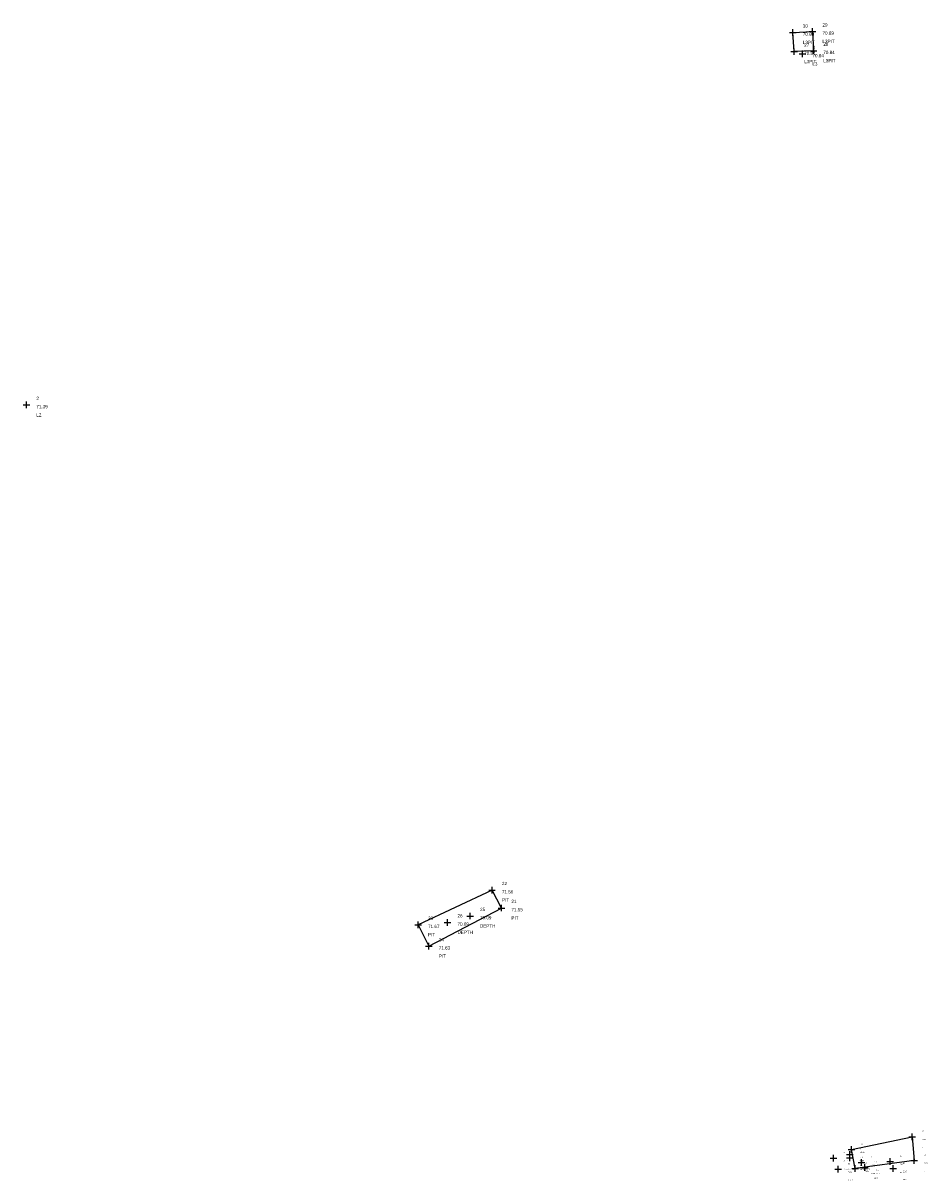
# Model space of a CAD drawing. Header units: feet. Extents: x 663456 to 663633, y 733153 to 733262.
# Tile 1 of 6: x 663456 to 663497, y 733209 to 733261. Entities that reach past the tile are written whole.
import ezdxf

# ---------------------------------------------------------------- set-up
doc = ezdxf.new("R2010")
doc.units = ezdxf.units.FT
doc.header["$MEASUREMENT"] = 0
doc.layers.get('0').update_dxf_attribs({"linetype": 'CONTINUOUS'})
for name, color, linetype in [('PNTDESC_TEXT', 3, 'CONTINUOUS'), ('PNTELEV_TEXT', 5, 'CONTINUOUS'), ('PNTNO_TEXT', 1, 'CONTINUOUS'), ('PNTS', 1, 'CONTINUOUS')]:
    doc.layers.add(name, color=color, linetype=linetype)
doc.styles.add('PTXT', font='TXT')

# ---------------------------------------------------------------- blocks, each defined once
blk = doc.blocks.new('SPT9')
at = {"color": 0, "linetype": 'Continuous'}
for p, q in [((-0.5, 0), (0.5, 0)), ((0, -0.5), (0, 0.5))]:
    blk.add_line(p, q, dxfattribs=at)

msp = doc.modelspace()

# ---------------------------------------------------------------- linework, layer by layer
at = {"linetype": 'ByBlock'}
for points, elevation in [([(663491.53826, 733261.0715), (663491.57709, 733260.19272), (663490.70686, 733260.15396), (663490.64358, 733261.02333), (663491.53826, 733261.0715)], 70.89224), ([(663473.60162, 733220.45176), (663474.09085, 733219.47606), (663477.39155, 733221.21421), (663476.95975, 733222.02776), (663473.60162, 733220.45176)], 71.66807), ([(663493.48171, 733209.36753), (663493.30426, 733210.22725), (663496.074, 733210.81045), (663496.16455, 733209.73179)], 71.70164), ([(663496.16455, 733209.73179), (663493.48171, 733209.36753)], 71.70164)]:
    msp.add_lwpolyline(points, dxfattribs=dict(at, elevation=elevation))
at = {"layer": 'PNTS'}
for p in [(663490.64358, 733261.02333, 70.87742), (663491.53826, 733261.0715, 70.89224), (663490.70686, 733260.15396, 70.84356), (663491.08138, 733260.04976, 70.83689), (663491.57709, 733260.19272, 70.83698), (663455.78623, 733244.08794, 71.3912), (663476.95975, 733222.02776, 71.5621), (663475.96477, 733220.84921, 70.08788), (663477.39155, 733221.21421, 71.54906), (663473.60162, 733220.45176, 71.66807), (663474.94028, 733220.55964, 70.09265), (663474.09085, 733219.47606, 71.63038), (663496.074, 733210.81045, 71.6255), (663493.30426, 733210.22725, 71.65918), (663492.4962, 733209.84358, 71.72386), (663493.23223, 733209.84829, 71.60605), (663493.23323, 733210.01311, 71.65323), (663495.06432, 733209.68558, 70.29701), (663496.16455, 733209.73179, 71.70164), (663492.70023, 733209.33374, 71.71228), (663492.70059, 733209.33923, 71.71793), (663493.48171, 733209.36753, 71.84417), (663493.76101, 733209.64223, 71.14197), (663493.91036, 733209.42051, 70.88953), (663495.20272, 733209.36773, 71.82766)]:
    msp.add_point(p, dxfattribs=at)

# ---------------------------------------------------------------- block references
at = {"layer": 'PNTS', "xscale": 0.3, "yscale": 0.3, "zscale": 0.3}
for p in [(663490.64358, 733261.02333, 70.87742), (663491.53826, 733261.0715, 70.89224), (663490.70686, 733260.15396, 70.84356), (663491.57709, 733260.19272, 70.83698), (663491.08138, 733260.04976, 70.83689), (663455.78623, 733244.08794, 71.3912), (663476.95975, 733222.02776, 71.5621), (663477.39155, 733221.21421, 71.54906), (663475.96477, 733220.84921, 70.08788), (663473.60162, 733220.45176, 71.66807), (663474.94028, 733220.55964, 70.09265), (663474.09085, 733219.47606, 71.63038), (663496.074, 733210.81045, 71.6255), (663493.30426, 733210.22725, 71.65918), (663492.4962, 733209.84358, 71.72386), (663493.23223, 733209.84829, 71.60605), (663493.23323, 733210.01311, 71.65323), (663493.76101, 733209.64223, 71.14197), (663495.06432, 733209.68558, 70.29701), (663496.16455, 733209.73179, 71.70164), (663492.70023, 733209.33374, 71.71228), (663492.70059, 733209.33923, 71.71793), (663493.48171, 733209.36753, 71.84417), (663493.91036, 733209.42051, 70.88953), (663495.20272, 733209.36773, 71.82766)]:
    msp.add_blockref('SPT9', p, dxfattribs=at)

# ---------------------------------------------------------------- texts
at = {"layer": 'PNTDESC_TEXT', "style": 'PTXT'}
for s, height, p in [('L3PIT', 0.15, (663491.09358, 733260.49833, 70.87742)), ('L3PIT', 0.15, (663491.98826, 733260.5465, 70.89224)), ('L3PIT', 0.15, (663491.15686, 733259.62896, 70.84356)), ('L3PIT', 0.15, (663492.02709, 733259.66772, 70.83698)), ('L3', 0.15, (663491.53138, 733259.52476, 70.83689)), ('L2', 0.15, (663456.23623, 733243.56294, 71.3912)), ('PIT', 0.15, (663477.40975, 733221.50276, 71.5621)), ('PIT', 0.15, (663477.84155, 733220.68921, 71.54906)), ('DEPTH', 0.15, (663476.41477, 733220.32421, 70.08788)), ('PIT', 0.15, (663474.05162, 733219.92676, 71.66807)), ('DEPTH', 0.15, (663475.39028, 733220.03464, 70.09265)), ('PIT', 0.15, (663474.54085, 733218.95106, 71.63038)), ('PIT', 0.05, (663496.524, 733210.28545, 71.6255)), ('PIT', 0.05, (663493.75426, 733209.70225, 71.65918)), ('TAR-EXISTING', 0.05, (663492.9462, 733209.31858, 71.72386)), ('TAR-BOTTOM', 0.05, (663493.68223, 733209.32329, 71.60605)), ('L11', 0.05, (663493.68323, 733209.48811, 71.65323)), ('CONCRETE', 0.05, (663494.21101, 733209.11723, 71.14197)), ('BOTTOM', 0.05, (663495.51432, 733209.16058, 70.29701)), ('PIT', 0.05, (663496.61455, 733209.20679, 71.70164)), ('GULLY', 0.05, (663493.15023, 733208.80874, 71.71228)), ('PIT', 0.05, (663493.93171, 733208.84253, 71.84417)), ('PIPE', 0.05, (663494.36036, 733208.89551, 70.88953)), ('KERB', 0.05, (663495.65272, 733208.84273, 71.82766))]:
    msp.add_text(s, height=height, dxfattribs=at).set_placement(p)
at = {"layer": 'PNTELEV_TEXT', "style": 'PTXT'}
for s, height, p in [('70.88', 0.15, (663491.09358, 733260.87333, 70.87742)), ('70.89', 0.15, (663491.98826, 733260.9215, 70.89224)), ('70.84', 0.15, (663491.15686, 733260.00396, 70.84356)), ('70.84', 0.15, (663491.53138, 733259.89976, 70.83689)), ('70.84', 0.15, (663492.02709, 733260.04272, 70.83698)), ('71.39', 0.15, (663456.23623, 733243.93794, 71.3912)), ('71.56', 0.15, (663477.40975, 733221.87776, 71.5621)), ('70.09', 0.15, (663476.41477, 733220.69921, 70.08788)), ('71.55', 0.15, (663477.84155, 733221.06421, 71.54906)), ('71.67', 0.15, (663474.05162, 733220.30176, 71.66807)), ('70.09', 0.15, (663475.39028, 733220.40964, 70.09265)), ('71.63', 0.15, (663474.54085, 733219.32606, 71.63038)), ('71.63', 0.05, (663496.524, 733210.66045, 71.6255)), ('71.72', 0.05, (663492.9462, 733209.69358, 71.72386)), ('71.61', 0.05, (663493.68223, 733209.69829, 71.60605)), ('71.65', 0.05, (663493.68323, 733209.86311, 71.65323)), ('71.66', 0.05, (663493.75426, 733210.07725, 71.65918)), ('71.71', 0.05, (663493.15023, 733209.18374, 71.71228)), ('71.72', 0.05, (663493.15059, 733209.18923, 71.71793)), ('71.84', 0.05, (663493.93171, 733209.21753, 71.84417)), ('71.14', 0.05, (663494.21101, 733209.49223, 71.14197)), ('70.89', 0.05, (663494.36036, 733209.27051, 70.88953)), ('70.30', 0.05, (663495.51432, 733209.53558, 70.29701)), ('71.83', 0.05, (663495.65272, 733209.21773, 71.82766)), ('71.70', 0.05, (663496.61455, 733209.58179, 71.70164))]:
    msp.add_text(s, height=height, dxfattribs=at).set_placement(p)
at = {"layer": 'PNTNO_TEXT', "style": 'PTXT'}
for s, height, p in [('30', 0.15, (663491.09358, 733261.24833, 70.87742)), ('29', 0.15, (663491.98826, 733261.2965, 70.89224)), ('27', 0.15, (663491.15686, 733260.37896, 70.84356)), ('3', 0.15, (663491.53138, 733260.27476, 70.83689)), ('28', 0.15, (663492.02709, 733260.41772, 70.83698)), ('2', 0.15, (663456.23623, 733244.31294, 71.3912)), ('22', 0.15, (663477.40975, 733222.25276, 71.5621)), ('21', 0.15, (663477.84155, 733221.43921, 71.54906)), ('23', 0.15, (663474.05162, 733220.67676, 71.66807)), ('26', 0.15, (663475.39028, 733220.78464, 70.09265)), ('25', 0.15, (663476.41477, 733221.07421, 70.08788)), ('24', 0.15, (663474.54085, 733219.70106, 71.63038)), ('17', 0.05, (663496.524, 733211.03545, 71.6255)), ('1', 0.05, (663493.68323, 733210.23811, 71.65323)), ('20', 0.05, (663493.75426, 733210.45225, 71.65918)), ('13', 0.05, (663492.9462, 733210.06858, 71.72386)), ('14', 0.05, (663493.68223, 733210.07329, 71.60605)), ('9', 0.05, (663494.21101, 733209.86723, 71.14197)), ('10', 0.05, (663494.36036, 733209.64551, 70.88953)), ('11', 0.05, (663495.51432, 733209.91058, 70.29701)), ('18', 0.05, (663496.61455, 733209.95679, 71.70164)), ('16', 0.05, (663493.15023, 733209.55874, 71.71228)), ('15', 0.05, (663493.15059, 733209.56423, 71.71793)), ('19', 0.05, (663493.93171, 733209.59253, 71.84417)), ('12', 0.05, (663495.65272, 733209.59273, 71.82766))]:
    msp.add_text(s, height=height, dxfattribs=at).set_placement(p)

doc.saveas('drawing.dxf')
